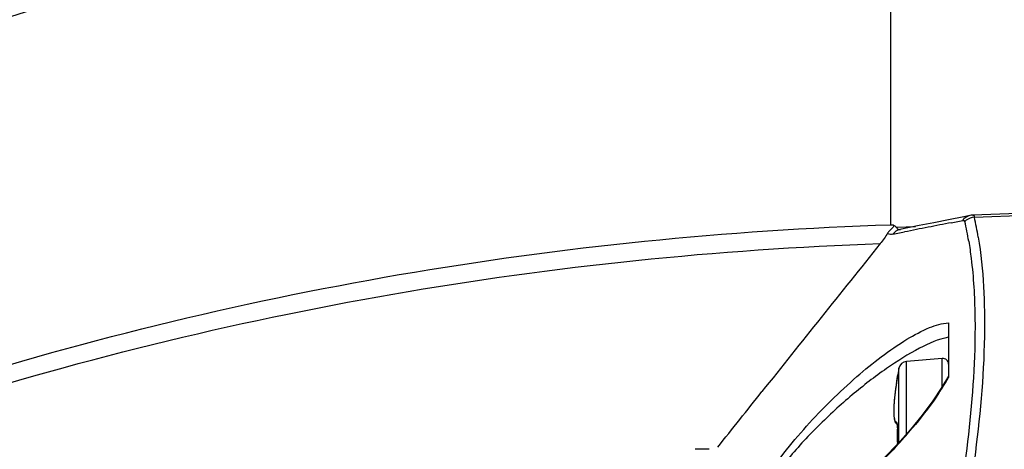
# Model space of a CAD drawing. Header units: millimetres. Extents: x 0 to 420, y 0 to 297.
# Tile 24 of 256: x 62.22 to 69.18, y 107.19 to 110.23. Entities that reach past the tile are written whole.
import ezdxf

# ---------------------------------------------------------------- set-up
doc = ezdxf.new("R2010")
doc.units = ezdxf.units.MM
doc.header["$LTSCALE"] = 23.1
doc.header["$PDMODE"] = 3
doc.header["$PDSIZE"] = 0.3125
doc.layers.get('0').update_dxf_attribs({"linetype": 'CONTINUOUS'})
doc.layers.get('Defpoints').update_dxf_attribs({"linetype": 'CONTINUOUS'})
doc.layers.add('DIM_PILOTEES', color=7, linetype='CONTINUOUS')
doc.styles.get("Standard").update_dxf_attribs({"font": 'txt', "width": 0.7})
doc.dimstyles.new('DIMSTYLE_9', dxfattribs={"dimtxt": 2.5, "dimasz": 3.5, "dimexe": 2, "dimexo": 0, "dimgap": 2.5, "dimtad": 1, "dimdsep": 46, "dimtxsty": 'Standard', "dimblk": '_FILLED', "dimblk1": '_FILLED', "dimblk2": '_FILLED', "dimcen": 0.09, "dimazin": 2, "dimtp": 0.5, "dimtm": 0.5, "dimtfac": 1, "dimtofl": 0, "dimtmove": 0, "dimatfit": 3, "dimldrblk": '_FILLED', "dimfxl": 0, "dimtolj": 1, "dimarcsym": 0})

# ---------------------------------------------------------------- blocks, each defined once
blk = doc.blocks.new('_FILLED')
at = {"color": 0, "linetype": 'ByBlock'}
blk.add_solid([(0, 0), (-1, 0.1429), (-1, -0.1429)], dxfattribs=at)
blk = doc.blocks.new('*D17')
at = {"layer": 'Defpoints', "color": 0, "linetype": 'Continuous'}
for p in [(26.5717, 84.3796), (72.5461, 83.0419), (116.9726, 71.1378), (76.5547, 37.2231)]:
    blk.add_point(p, dxfattribs=at)
at = {"layer": 'DIM_PILOTEES', "color": 0, "linetype": 'Continuous', "lineweight": -2}
for p, q in [((116.9726, 71.1378), (115.0408, 71.6554)), ((76.5547, 37.2231), (76.3804, 39.2155))]:
    blk.add_line(p, q, dxfattribs=at)
blk.add_arc((72.5461, 83.0419), 45.9938, 349.3611, 270.6389, dxfattribs=at)
at = {"layer": 'DIM_PILOTEES', "color": 0, "linetype": 'Continuous', "lineweight": -2, "xscale": 3.5, "yscale": 3.5, "zscale": 3.5}
for p, rotation in [((116.9726, 71.1378), 257.1805517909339), ((76.5547, 37.2231), 2.819448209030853)]:
    blk.add_blockref('_FILLED', p, dxfattribs=dict(at, rotation=rotation))
at = {"layer": 'DIM_PILOTEES', "color": 0, "linetype": 'Continuous', "insert": (60.1028, 133.353), "char_height": 2.5, "width": 26.732143, "attachment_point": 2, "rotation": 13.89194, "line_spacing_factor": 0.9}
blk.add_mtext('\\A1;{\\ftxt;\\W0.0001;\\H0.0001;\\~}{\\ftxt;\\W7.1285714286;\\H2.5; }{\\ftxt;\\W0.0001;\\H0.0001;\\~}', dxfattribs=at)

msp = doc.modelspace()

# ---------------------------------------------------------------- linework, layer by layer
at = {"color": 7, "linetype": 'Continuous'}
for p, q in [((68.3795, 108.7809), (68.3795, 111.044)), ((71.586, 108.9422), (68.9581, 108.8489)), ((68.9687, 108.8348), (71.586, 108.9279)), ((68.8057, 108.7959), (68.8865, 108.8117)), ((68.938, 108.8466), (68.8935, 108.8378)), ((68.9679, 108.8393), (68.9687, 108.8348)), ((68.3795, 108.7809), (68.396, 108.7815)), ((68.3927, 108.7137), (68.4764, 108.7306)), ((68.4189, 108.765), (68.5531, 108.7698)), ((68.786, 108.0876), (68.786, 107.7013)), ((68.7425, 107.8368), (68.4897, 107.8146)), ((68.7425, 107.6383), (68.7425, 107.8368)), ((68.4362, 107.2432), (68.4362, 107.7674)), ((68.4897, 107.3035), (68.4897, 107.8146)), ((68.4221, 107.685), (68.4211, 107.6789)), ((68.4229, 107.6904), (68.4221, 107.685)), ((68.4236, 107.695), (68.4229, 107.6904)), ((68.424, 107.6976), (68.4236, 107.695)), ((68.4243, 107.6998), (68.424, 107.6976)), ((68.4244, 107.7011), (68.4243, 107.6998)), ((68.4244, 107.7082), (68.4251, 107.7081)), ((68.4246, 107.7025), (68.4244, 107.7008)), ((68.4248, 107.7046), (68.4246, 107.7025)), ((68.786, 107.7119), (68.74, 107.634)), ((68.4125, 107.6239), (68.4095, 107.6015)), ((68.4159, 107.6467), (68.4124, 107.6236)), ((68.4191, 107.6667), (68.4159, 107.6466)), ((68.4197, 107.6701), (68.4191, 107.6667)), ((68.4211, 107.6789), (68.4197, 107.6701)), ((68.4048, 107.5603), (68.403, 107.541)), ((68.4069, 107.5806), (68.4047, 107.5601)), ((68.4095, 107.6018), (68.4069, 107.5803)), ((68.3994, 107.4756), (68.3993, 107.4618)), ((68.3998, 107.4903), (68.3994, 107.4754)), ((68.4005, 107.5061), (68.3998, 107.4901)), ((68.403, 107.541), (68.4016, 107.5229)), ((68.3993, 107.4619), (68.3995, 107.4493)), ((68.3995, 107.4494), (68.4, 107.4379)), ((68.4, 107.438), (68.4007, 107.4275)), ((68.4007, 107.4276), (68.4017, 107.4181)), ((68.4017, 107.4182), (68.4029, 107.4097)), ((68.4029, 107.4098), (68.4043, 107.4022)), ((68.6004, 107.4365), (68.5172, 107.3346)), ((68.4043, 107.4022), (68.4061, 107.3954)), ((68.4227, 107.3696), (68.4239, 107.369)), ((68.4251, 107.3455), (68.4247, 107.3455)), ((68.5172, 107.3346), (68.4273, 107.2331)), ((68.4251, 107.2357), (68.4247, 107.2356)), ((68.4247, 107.2356), (68.4248, 107.2305))]:
    msp.add_line(p, q, dxfattribs=at)
for points in [[(68.8935, 108.8378), (68.7866, 108.8166), (68.6815, 108.7957), (68.5781, 108.7749), (68.4434, 108.7475)], [(68.958, 108.8489), (68.9467, 108.848), (68.938, 108.8466)], [(68.74, 107.634), (68.6751, 107.537), (68.6004, 107.4365)], [(68.403, 107.5412), (68.4016, 107.5231), (68.4005, 107.506)], [(68.4061, 107.3954), (68.4081, 107.3892), (68.4106, 107.3836), (68.4137, 107.3784), (68.4177, 107.3737), (68.4227, 107.3696)], [(68.4228, 107.3752), (68.4228, 107.3753), (68.4228, 107.3751), (68.423, 107.3744), (68.4232, 107.3734), (68.4235, 107.3721), (68.4237, 107.3703)], [(68.4237, 107.3703), (68.424, 107.3682), (68.4242, 107.3656), (68.4245, 107.3627), (68.4246, 107.3594), (68.4247, 107.3559), (68.4248, 107.3521), (68.4248, 107.3481)], [(68.4248, 107.3481), (68.4244, 107.3299), (68.4242, 107.3103), (68.4241, 107.2907), (68.4242, 107.2711), (68.4244, 107.2515), (68.4247, 107.2356)], [(68.4273, 107.2331), (68.3319, 107.1334), (68.2325, 107.0372), (68.13, 106.9456), (68.0271, 106.8611), (67.926, 106.7855), (67.8297, 106.7209), (67.7418, 106.6694), (67.6627, 106.6306), (67.5933, 106.6045), (67.5376, 106.5921), (67.5184, 106.5906)]]:
    msp.add_lwpolyline(points, dxfattribs=at)
for centre, radius, start, end in [((69.1822, 88.3493), 23, 93.33068, 127.18915), ((82.3756, 39.5468), 70.5661, 101.087062, 101.222359), ((68.9604, 108.7614), 0.0894, 136.92931, 145.72056), ((68.9727, 108.7318), 0.1024, 127.1904, 134.09598), ((66.5155, 108.2674), 2.4459, 9.36002, 12.70519), ((66.6664, 108.3169), 2.3599, 10.91743, 12.67807), ((68.4623, 108.6583), 0.1233, 144.2523, 149.29093), ((81.5323, 43.7966), 66.2335, 101.222264, 101.368559), ((66.4381, 108.2727), 2.5923, 9.34997, 10.91976), ((68.372, 108.7324), 0.0193, 215.3804, 230.78764), ((298.387, -76.2043), 295.1414, 141.220947, 141.480947), ((68.746, 107.7969), 0.04, 0, 95), ((70.672, 107.2906), 2.286, 167.96061, 169.47443), ((68.4949, 107.7549), 0.06, 95, 167.96061), ((68.4441, 107.7045), 0.02, 169.47443, 189.93785), ((68.4448, 107.7044), 0.0201, 169.51147, 180.66904), ((67.3036, 108.5466), 1.7065, 328.01842, 330.30772), ((70.0225, 107.3951), 1.6262, 172.07806, 172.55347), ((70.0537, 107.3908), 1.6577, 171.7858, 172.07885), ((70.0755, 107.3877), 1.6797, 171.29063, 171.78556), ((70.0895, 107.3855), 1.6938, 170.93428, 171.29098), ((70.0992, 107.384), 1.7037, 170.63067, 170.93438), ((70.1016, 107.3836), 1.7061, 170.45026, 170.63076), ((67.0293, 108.7171), 2.0294, 326.35605, 328.0366), ((69.7073, 107.4303), 1.309, 174.67289, 174.80323), ((69.7649, 107.4248), 1.3669, 174.05153, 174.66952), ((69.8373, 107.4174), 1.4396, 173.69416, 174.05399), ((69.8885, 107.4117), 1.4912, 173.31192, 173.69412), ((69.9413, 107.4055), 1.5443, 172.86149, 173.3117), ((69.9844, 107.4001), 1.5877, 172.55403, 172.8623), ((70.7162, 107.2906), 2.2917, 178.62751, 181.37267), ((68.1816, 107.3513), 0.2436, 358.62644, 359.54417), ((65.9821, 109.491), 3.3324, 318.94334, 320.17665), ((66.0736, 109.4143), 3.213, 320.18216, 320.48405), ((65.8253, 109.6278), 3.5405, 317.37516, 318.94096), ((67.3476, 88.5479), 18.6502, 90.77252, 91.07751), ((65.7438, 109.7021), 3.6508, 317.03246, 317.38323), ((68.182, 107.2298), 0.2431, 0.46424, 1.37354), ((68.1831, 107.2298), 0.2421, 0.2306, 0.46462)]:
    msp.add_arc(centre, radius, start, end, dxfattribs=at)
for points, knots in [([(68.8865, 108.8117), (68.8898, 108.8123), (68.8963, 108.8133), (68.9009, 108.8079), (68.9015, 108.8053)], [0, 0, 0, 0, 0.555764, 1, 1, 1, 1]), ([(68.9581, 108.8489), (68.9602, 108.849), (68.9654, 108.847), (68.9672, 108.842), (68.9679, 108.8393)], [0, 0, 0, 0, 0.439615, 1, 1, 1, 1]), ([(55.344, 104.5837), (57.2301, 105.8761), (61.4444, 107.9212), (66.056, 108.7071), (68.3795, 108.7809)], [0, 0, 0, 0, 0.495849, 1, 1, 1, 1]), ([(68.4189, 108.765), (68.4188, 108.7571), (68.4321, 108.747), (68.4435, 108.7477), (68.4474, 108.7479)], [0, 0, 0, 0, 0.672248, 1, 1, 1, 1]), ([(68.9288, 108.6652), (68.9355, 108.6247), (68.9604, 108.4501), (68.9706, 108.2735), (68.9728, 108.1381)], [0, 0, 0, 0, 0.232345, 1, 1, 1, 1]), ([(68.996, 108.6939), (69.0342, 108.4624), (69.0562, 107.9335), (69.0077, 107.4091), (68.9687, 107.1205)], [0, 0, 0, 0, 0.446119, 1, 1, 1, 1]), ([(55.3779, 104.485), (57.2516, 105.7606), (61.4311, 107.7821), (66.0009, 108.5684), (68.3045, 108.6483)], [0, 0, 0, 0, 0.495814, 1, 1, 1, 1]), ([(68.9728, 108.1381), (68.974, 108.0593), (68.9709, 107.7124), (68.9376, 107.3663), (68.9015, 107.1008)], [0, 0, 0, 0, 0.227371, 1, 1, 1, 1]), ([(67.4818, 106.9624), (67.5678, 107.1044), (67.777, 107.366), (68.1184, 107.7021), (68.4151, 107.9333), (68.6368, 108.0533), (68.7402, 108.0868), (68.786, 108.0876)], [0, 0, 0, 0, 0.283869, 0.568117, 0.819288, 0.921753, 1, 1, 1, 1]), ([(68.786, 107.9862), (68.7145, 107.9735), (68.5621, 107.9052), (68.3372, 107.7638), (68.098, 107.5777), (67.8611, 107.3609), (67.6762, 107.1607), (67.5474, 106.9922), (67.47, 106.8708), (67.4213, 106.762), (67.4013, 106.6677), (67.4435, 106.5966), (67.4921, 106.5905), (67.5153, 106.5905)], [0, 0, 0, 0, 0.103366, 0.233322, 0.379086, 0.533776, 0.690551, 0.766134, 0.835847, 0.894504, 0.936893, 0.966839, 1, 1, 1, 1]), ([(68.4191, 107.6666), (68.4197, 107.6699), (68.4216, 107.6813), (68.4234, 107.6927), (68.4244, 107.7008)], [0, 0, 0, 0, 0.289523, 1, 1, 1, 1]), ([(68.4244, 107.7008), (68.4246, 107.7018), (68.4248, 107.7036), (68.4251, 107.706), (68.425, 107.7071), (68.4252, 107.7081), (68.4251, 107.7081)], [0, 0, 0, 0, 0.42864, 0.742245, 0.93367, 1, 1, 1, 1]), ([(68.4037, 107.5489), (68.4026, 107.537), (68.4009, 107.5142), (68.3994, 107.4819), (68.3993, 107.4534), (68.4005, 107.4295), (68.403, 107.4106), (68.4063, 107.3981), (68.4098, 107.3912), (68.4126, 107.3879), (68.4158, 107.3861), (68.4181, 107.386), (68.4191, 107.3862)], [0, 0, 0, 0, 0.210467, 0.402, 0.570338, 0.711952, 0.824333, 0.906492, 0.936802, 0.960961, 0.980918, 1, 1, 1, 1]), ([(68.4241, 107.3723), (68.4238, 107.3743), (68.4233, 107.3779), (68.4221, 107.3823), (68.4212, 107.3852), (68.4197, 107.3863), (68.4191, 107.3862)], [0, 0, 0, 0, 0.399038, 0.699866, 0.894121, 1, 1, 1, 1]), ([(68.4251, 107.3494), (68.4252, 107.3514), (68.4251, 107.3591), (68.4247, 107.3667), (68.4241, 107.3723)], [0, 0, 0, 0, 0.271853, 1, 1, 1, 1]), ([(68.4152, 107.2137), (68.3043, 107.0946), (68.0831, 106.8865), (67.8348, 106.7083), (67.7103, 106.6435)], [0, 0, 0, 0, 0.537061, 1, 1, 1, 1])]:
    msp.add_open_spline(points, degree=3, knots=knots, dxfattribs=at)
for points in [[(68.9379, 108.8465), (68.9219, 108.8434), (68.9063, 108.8344), (68.8951, 108.8224)], [(68.9687, 108.8348), (68.9482, 108.8335), (68.9272, 108.8258), (68.9109, 108.8134)], [(68.396, 108.7814), (68.4106, 108.7673), (68.3741, 108.7469), (68.3622, 108.7304)], [(68.4434, 108.7475), (68.4235, 108.7434), (68.4044, 108.7302), (68.3927, 108.7137)], [(68.396, 108.7815), (68.4027, 108.7749), (68.4107, 108.7696), (68.4189, 108.765)], [(68.3563, 108.7213), (68.3411, 108.6956), (68.3232, 108.6715), (68.3045, 108.6483)], [(68.3927, 108.7137), (68.3819, 108.7115), (68.3683, 108.7105), (68.3598, 108.7175)], [(67.1556, 107.209), (67.2597, 107.3402), (67.3638, 107.4713), (67.4681, 107.6023)], [(68.7188, 107.5928), (68.6674, 107.5155), (68.6113, 107.4414), (68.5523, 107.3698)], [(68.4191, 107.3862), (68.419, 107.3817), (68.4205, 107.3769), (68.4232, 107.3733)]]:
    msp.add_open_spline(points, degree=3, dxfattribs=at)

# ---------------------------------------------------------------- dimensions: what is measured, and where the dimension line sits
at = {"layer": 'DIM_PILOTEES', "color": 2, "linetype": 'Continuous'}
dim = msp.add_angular_dim_3p(base=(26.5717, 84.3796), center=(72.5461, 83.0419), p1=(116.9726, 71.1378), p2=(76.5547, 37.2231), text='{\\ftxt;\\W0.0001;\\H0.0001;\\~}{\\ftxt;\\W7.1285714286;\\H2.5; }{\\ftxt;\\W0.0001;\\H0.0001;\\~}', dimstyle='DIMSTYLE_9', dxfattribs=at)
dim.commit()
dim.dimension.update_dxf_attribs({"geometry": '*D17', "text_midpoint": (61.5033, 127.6903), "dimtype": 165})

doc.saveas('drawing.dxf')
